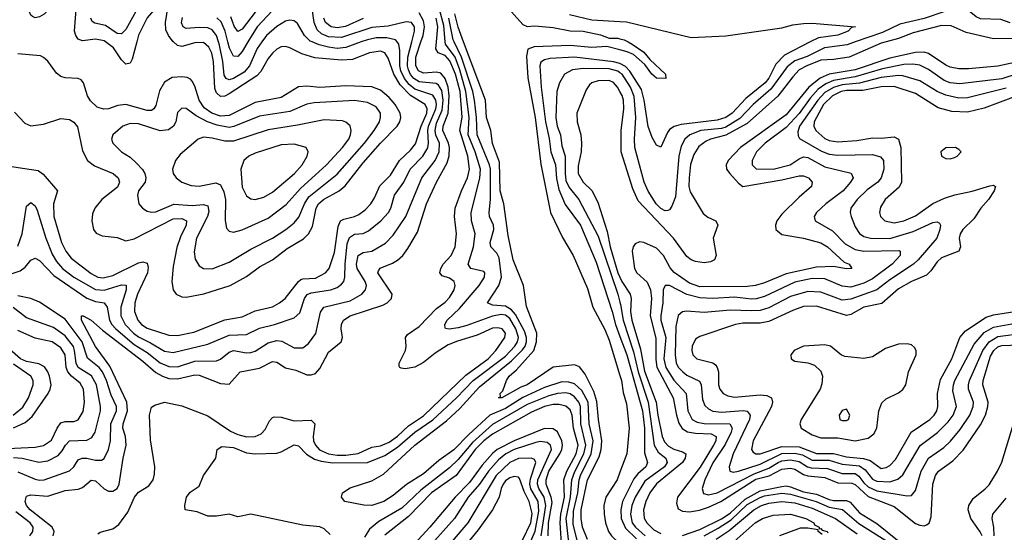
# Model space of a CAD drawing. Header units: inches. Extents: x 501365 to 657855, y 482276 to 547543.
# Tile 19 of 256: x 517219 to 521781, y 497726 to 500103. Entities that reach past the tile are written whole.
import ezdxf

# ---------------------------------------------------------------- set-up
doc = ezdxf.new("R2010")
doc.units = ezdxf.units.IN
doc.header["$MEASUREMENT"] = 0
for name, color, linetype in [('A5419', 7, 'Continuous'), ('A5429', 7, 'Continuous'), ('A5510', 7, 'Continuous'), ('A5520', 7, 'Continuous')]:
    doc.layers.add(name, color=color, linetype=linetype)

msp = doc.modelspace()

# ---------------------------------------------------------------- linework, layer by layer
at = {"layer": 'A5419', "color": 5}
for points, elevation in [([(517129.9, 499430.1), (517303.9, 499404), (517327.6, 499387.6), (517394.3, 499310), (517374.9, 499250), (517377, 499190), (517412.8, 499070), (517433.2, 499030), (517457.9, 498997.9), (517550, 498926.2), (517581.1, 498910), (517605.6, 498905.6), (517650, 498916.6), (517770, 498975.4), (517790, 498980.6), (517810, 498973.8), (517813.6, 498953.6), (517811, 498930), (517764.9, 498830), (517752.6, 498790), (517751.2, 498750), (517765.9, 498710), (517783.4, 498690), (517810, 498673.5), (517910, 498639.9), (517950, 498638.4), (518026.3, 498653.7), (518170, 498710.8), (518250, 498725.1), (518310, 498753.6), (518390, 498772.5), (518423.4, 498790), (518448.5, 498810), (518510, 498889.5), (518522.1, 498897.9), (518530, 498901.8), (518590, 498904.7), (518635.5, 498930), (518652.2, 498950), (518676.9, 499023.1), (518695, 499145), (518705.3, 499170), (518721.2, 499178.8), (518769.9, 499190.1), (518790, 499199.6), (518818.8, 499221.2), (518845.3, 499250), (518862.8, 499277.2), (518886.8, 499333.2), (518937, 499383), (518978.7, 499450), (519030, 499497.6), (519053, 499527), (519079.6, 499610), (519104.6, 499670), (519106.4, 499690), (519098, 499710), (519030, 499751.1), (518981.5, 499801.5), (518952.5, 499850), (518925.5, 499925.5), (518910, 499949.8), (518890, 499957.2), (518839.5, 499950), (518760.6, 499919.4), (518710, 499915.3), (518586.3, 499926.3), (518525.4, 499945.4), (518470, 499972.7), (518450, 499979), (518430, 499977.2), (518410, 499966.9), (518390, 499948.6), (518370, 499923), (518336.6, 499863.4), (518317.7, 499842.3), (518190, 499759.6), (518170, 499748.4), (518150, 499747.6), (518130, 499763.6), (518123.5, 499783.5), (518116.7, 499910), (518108.5, 499948.5), (518095.8, 499975.8), (518070, 499997.2), (518030, 499996.5), (517970, 499979.1), (517950, 499984.2), (517931.3, 500000)], 1780), ([(517170, 498921.6), (517220.5, 498939.5), (517244.3, 498955.7), (517270, 498988.7), (517290, 498997.4), (517310, 498986.5), (517377.8, 498917.8), (517530, 498812), (517570, 498796), (517610.9, 498790), (517624.4, 498770), (517635, 498710), (517645.8, 498690), (517664.3, 498670), (517750, 498596.6), (517810, 498559.5), (517870, 498512.1), (517910, 498495.7), (517950, 498494.2), (518030, 498519.7), (518130, 498521.5), (518150, 498528.5), (518190, 498561.4), (518210, 498569.6), (518270, 498559.2), (518290, 498560.3), (518310, 498566.7), (518370, 498605.1), (518410, 498615), (518432.9, 498612.9), (518490, 498581.2), (518530, 498582.4), (518557.6, 498602.4), (518591.7, 498648.3), (518613, 498747), (518628.2, 498770), (518750, 498800.2), (518803.4, 498830), (518821.4, 498850), (518825.6, 498870), (518819.2, 498890), (518782.1, 498950), (518778.7, 498970), (518787.4, 499010), (518810, 499023.3), (518850.6, 499029.4), (518913.3, 499066.7), (518950, 499104.4), (519008.2, 499190), (519082.2, 499370), (519143.4, 499450), (519162.5, 499490), (519163.3, 499530), (519147.4, 499567.4), (519143.3, 499590), (519150, 499623.1), (519176.1, 499683.9), (519181.5, 499730), (519174.8, 499774.8), (519159.5, 499799.5), (519148, 499808), (519070, 499815), (519044.8, 499830), (519029, 499849), (519019.9, 499870), (519015.9, 499890), (519018, 499930), (519035.5, 500000)], 1740), ([(517210, 499053.5), (517230.8, 499110), (517250, 499239.1), (517270, 499255.6), (517290, 499240.9), (517299.7, 499219.7), (517340.5, 499090), (517370, 499016.8), (517390, 498982.5), (517416.6, 498950), (517470.1, 498910), (517570, 498852.1), (517610, 498849.8), (517690, 498874.4), (517711.6, 498871.6), (517712.6, 498850), (517687.3, 498770), (517687.2, 498730), (517708.2, 498690), (517746.2, 498650), (517770, 498632.3), (517825.5, 498605.5), (517890, 498566.9), (517930, 498560.8), (518090, 498598.3), (518190, 498640.8), (518270, 498643.8), (518330, 498673.1), (518399.1, 498690), (518490, 498720.1), (518516.6, 498743.4), (518537.8, 498810), (518550.9, 498829.1), (518570, 498837.2), (518661.1, 498850), (518690, 498861.4), (518710, 498876.3), (518720.2, 498890), (518725.8, 498910), (518726.6, 498970), (518736.8, 499063.2), (518746.4, 499093.6), (518770, 499108.7), (518810, 499112.1), (518835.6, 499124.4), (518892.5, 499170), (518928.2, 499210), (518938.2, 499230), (518954.9, 499290), (518998.9, 499350), (519028.8, 499410), (519086.5, 499470), (519110.6, 499509.4), (519113.5, 499530), (519109.8, 499590), (519113.7, 499610), (519146.4, 499690), (519149.8, 499710), (519147.7, 499730), (519133.8, 499753.8), (519050, 499780.9), (519022.9, 499802.9), (519001.7, 499830), (518985.5, 499865.5), (518980.5, 499890), (518980.5, 499960.5), (518976.2, 499990), (518968.2, 500000)], 1760), ([(517374, 497710), (517379.1, 497730), (517369.1, 497750), (517267.4, 497830), (517250.9, 497850), (517244.9, 497870), (517250, 497893.8), (517270, 497900.7), (517350, 497893.3), (517430, 497919.5), (517490, 497925.9), (517510, 497933.8), (517550, 497967.9), (517570, 497965), (517610, 497927.8), (517630, 497916.4), (517650, 497916.4), (517670.7, 497930), (517679.1, 497950), (517697.6, 498070), (517711.6, 498130), (517708.9, 498170), (517696.7, 498210), (517698.8, 498230), (517718.8, 498290), (517715.8, 498330), (517636.7, 498496.7), (517570, 498588.2), (517504.7, 498710), (517505.6, 498730), (517513.7, 498730), (517550, 498709.4), (517602.9, 498662.9), (517790, 498519.8), (517850, 498467.5), (517880.1, 498450), (517910, 498439.7), (517950, 498437.7), (518030, 498455.9), (518050, 498454.6), (518150, 498416.2), (518190, 498412.7), (518239.8, 498470), (518330, 498487), (518390, 498518.6), (518410, 498514.6), (518450, 498489.6), (518498.2, 498478.2), (518550, 498456.6), (518570, 498456.1), (518590, 498463.5), (518610, 498485.8), (518650, 498562.2), (518708.6, 498610), (518714.4, 498630), (518707.8, 498670), (518709.9, 498690), (518719.8, 498710), (518750.8, 498730), (518900.7, 498779.3), (518921.4, 498790), (518941.1, 498810), (518944.5, 498830), (518879, 498930), (518881.1, 498938.9), (518888.3, 498951.7), (518946, 498974), (518970, 498988.3), (518993.3, 499010), (519017.8, 499042.2), (519061.4, 499118.6), (519104.3, 499250), (519150.5, 499349.5), (519199.8, 499440.2), (519208.7, 499471.3), (519210.1, 499510), (519206, 499530), (519180, 499590), (519180.5, 499610), (519204.2, 499670), (519209.3, 499750), (519203.4, 499790), (519190.4, 499830), (519170, 499855.2), (519150, 499860.1), (519090, 499854.7), (519066.7, 499866.7), (519054.2, 499890), (519054.4, 499930), (519078.2, 500000)], 1720), ([(517581, 497719), (517592.5, 497727.5), (517650, 497742.5), (517677.8, 497762.2), (517720, 497820), (517750.6, 497890), (517770, 497912.4), (517817.7, 497942.3), (517836.8, 497970), (517843.7, 497996.3), (517845.2, 498030), (517824.8, 498155.2), (517820.2, 498270), (517830, 498306.4), (517844.4, 498315.6), (517890, 498330.1), (517970, 498313.3), (518090, 498266.7), (518195.2, 498195.2), (518230, 498179.4), (518270, 498169.5), (518309.3, 498170.7), (518337.4, 498182.6), (518356.2, 498203.8), (518376.4, 498243.6), (518390, 498258.9), (518398.5, 498261.5), (518430, 498260.1), (518490, 498243.6), (518570, 498247.1), (518586.4, 498230), (518578.1, 498170), (518580.4, 498150), (518588.7, 498130), (518608.7, 498108.7), (518650, 498090.9), (518690, 498084.8), (518730, 498084.7), (518787.8, 498092.2), (518850, 498121.2), (518890, 498127.9), (518930, 498143.8), (518970, 498172), (519020.2, 498219.8), (519090, 498265.7), (519285.4, 498454.6), (519389.9, 498530), (519424.4, 498570), (519466, 498630), (519469.8, 498650), (519454.8, 498670), (519434.9, 498674.9), (519410, 498672.2), (519339, 498641), (519246.6, 498613.4), (519204.3, 498595.7), (519143.4, 498556.6), (519090, 498514.3), (519050, 498491.8), (519004.9, 498484.9), (518986.7, 498486.7), (518979.5, 498490), (518977.2, 498497.2), (518976.8, 498510), (519006.8, 498570), (519009.9, 498590), (519006.3, 498630), (519015.9, 498644.2), (519070, 498681), (519150, 498764.2), (519190, 498793.7), (519210, 498814.4), (519231.4, 498850), (519236.6, 498870), (519231.9, 498890), (519210, 498904.1), (519176.2, 498916.2), (519165, 498930), (519169.9, 498950), (519181.3, 498970), (519217.6, 499010), (519236.2, 499050), (519242.4, 499110), (519233.3, 499190), (519236.2, 499230), (519265.6, 499310), (519293.3, 499370), (519302.5, 499410), (519295.5, 499470), (519257.6, 499590), (519269.1, 499650.9), (519260.2, 499770), (519237.9, 499850), (519212.5, 499912.5), (519190, 499936.5), (519158.1, 499950), (519147.7, 499967.7), (519150.4, 500000)], 1680), ([(517761.4, 500000), (517739.8, 499920.2), (517730, 499902.2), (517710, 499896.8), (517690, 499917.8), (517652.8, 499972.8), (517616.7, 500000)], 1780), ([(518656.8, 497716.8), (518630, 497742.5), (518610, 497752.3), (518530, 497759.6), (518290, 497810.6), (518230, 497797.8), (518190, 497811.2), (518130, 497801.4), (518090, 497800.9), (518040.6, 497820.6), (517986, 497830), (517984.5, 497850), (517992, 497890), (518008, 497912), (518050, 497940.7), (518069.8, 497990.2), (518127, 498070), (518134.5, 498110), (518155.8, 498124.2), (518210, 498119.8), (518270, 498095.4), (518310, 498089.6), (518410, 498093.7), (518430, 498099.8), (518490, 498132.3), (518510, 498127.2), (518548.4, 498088.3), (518585.5, 498065.5), (518616.2, 498056.2), (518670, 498048.5), (518830, 498050.1), (518910, 498081.9), (518970, 498121.4), (519049.9, 498190), (519132.6, 498247.4), (519243, 498350), (519319.8, 498430), (519470, 498543.6), (519513.2, 498590), (519525.8, 498610), (519529.7, 498630), (519517.2, 498670), (519490, 498717.5), (519470, 498733.8), (519450, 498736.7), (519410, 498728.5), (519290, 498685), (519250, 498675.2), (519209, 498669), (519191, 498671), (519190, 498674), (519188, 498690), (519199.9, 498710), (519256, 498764), (519348.3, 498870), (519372.2, 498910), (519374.2, 498930), (519370, 498936.4), (519309.3, 498949.3), (519296.7, 498970), (519321.3, 499050), (519329.9, 499109.9), (519311.6, 499170), (519310.3, 499210), (519351.3, 499368.7), (519353.9, 499410), (519329.8, 499490), (519296.1, 499570), (519301.2, 499650), (519286.5, 499770), (519258.5, 499870), (519235.9, 499930), (519191.6, 499990), (519190.7, 500000)], 1660), ([(518340.6, 500000), (518319.2, 499970), (518283, 499890), (518259.7, 499860.3), (518210, 499830.2), (518190, 499824.5), (518174.8, 499830), (518166.6, 499846.6), (518160, 499910), (518145.1, 499985.1), (518140.2, 500000)], 1760), ([(518276.6, 500000), (518250, 499955.4), (518230, 499933.3), (518210, 499933.6), (518190.8, 499970.8), (518183.5, 500000)], 1740), ([(518801.6, 500000), (518730, 499973.6), (518690, 499970.2), (518650, 499975.1), (518605.9, 499985.9), (518573.8, 500000)], 1760), ([(519802.6, 497682.6), (519783.8, 497763.8), (519784.9, 497824.9), (519804.3, 497910), (519811.4, 497970), (519817.1, 497990), (519866.9, 498090), (519875.2, 498150), (519856.6, 498230), (519852.3, 498330), (519823.7, 498383.7), (519790, 498414.6), (519762.9, 498422.9), (519730, 498423.6), (519650, 498398.5), (519550, 498351.3), (519470, 498300.7), (519397.2, 498270), (519299.4, 498180.6), (519230, 498108.3), (519160.1, 498059.9), (519090, 497997.9), (519011.4, 497948.6), (518950, 497896.3), (518905.3, 497870), (518850, 497850.8), (518813, 497853), (518726, 497870), (518709.5, 497890), (518714, 497910), (518750, 497933), (518850, 497964.9), (518904.6, 497995.4), (519050, 498130.1), (519196, 498244), (519258.8, 498301.2), (519350, 498401.2), (519498.1, 498521.9), (519547.8, 498572.2), (519560.3, 498590), (519566.8, 498610), (519567.1, 498630), (519558.4, 498658.4), (519516.1, 498736.1), (519498.1, 498758.1), (519470, 498775.4), (519410, 498778.8), (519385.8, 498790), (519438.2, 498870), (519450.6, 498910), (519439.8, 498999.8), (519430, 499021.3), (519402.5, 499050), (519398.6, 499070), (519415.6, 499130), (519414.5, 499150), (519396.1, 499190), (519393.3, 499210), (519399.8, 499270), (519400.4, 499410), (519396, 499430), (519338.2, 499570), (519335.3, 499650), (519326.8, 499730), (519317.9, 499770), (519266.4, 499930), (519232, 500000)], 1640), ([(519850, 497693.5), (519826.5, 497750), (519819.8, 497790), (519820.6, 497830), (519849.1, 497970), (519903.5, 498076.5), (519913, 498110), (519916.8, 498150), (519901.1, 498250), (519893.5, 498333.5), (519878.6, 498378.6), (519839.6, 498459.6), (519812.9, 498492.9), (519790, 498502.7), (519690, 498492.1), (519570, 498410.4), (519540.7, 498399.3), (519452, 498350), (519438, 498350), (519446, 498354), (519444.7, 498370), (519457.5, 498382.5), (519474, 498430), (519486.7, 498450), (519520.3, 498479.7), (519600.7, 498570), (519613.4, 498610), (519614.8, 498650), (519566.5, 498773.5), (519553.3, 498870), (519505.8, 498990), (519482.4, 499102.4), (519462.6, 499250), (519445.6, 499310), (519442.5, 499442.5), (519410, 499529.8), (519402.3, 499590), (519381.1, 499650), (519377, 499730), (519275.7, 500000)], 1620), ([(520000, 499962.7), (519938.9, 499978.9), (519870, 499974.2), (519770, 499984), (519602.8, 499977.2), (519573.1, 499966.9), (519566.6, 499933.4), (519573.9, 499833.9), (519607.6, 499650), (519634, 499434), (519678.7, 499210), (519733.5, 499093.5), (519782.7, 499010), (519850, 498857.4), (519873.6, 498770), (519930, 498667.2), (519950, 498616.9), (520000, 498453.2)], 1620), ([(517195.1, 499675.1), (517243.4, 499623.4), (517270, 499611.1), (517330, 499618.9), (517410, 499644.4), (517450, 499640.5), (517470, 499628.3), (517486, 499606), (517510, 499494.4), (517533.2, 499450), (517566.2, 499426.2), (517652.7, 499390), (517675, 499370), (517681.4, 499350), (517672.7, 499327.3), (517598.9, 499270), (517567.8, 499230), (517557, 499203), (517552.5, 499170), (517560.4, 499130), (517573.2, 499113.2), (517601.4, 499101.4), (517670, 499094), (517710, 499077.4), (517750, 499086.8), (517930, 499180.1), (517970, 499181.1), (517991.4, 499170), (517990.5, 499150), (517963.2, 499096.8), (517947.3, 499047.3), (517930, 498959.5), (517923.4, 498890), (517929.4, 498850), (517943.6, 498830), (517970, 498818.5), (517990, 498817.3), (518071.4, 498831.4), (518194.6, 498870), (518270, 498912.7), (518330, 498957.3), (518389.9, 498990.1), (518458.3, 499041.7), (518533.1, 499086.9), (518556.4, 499110), (518576.2, 499143.8), (518592.8, 499230), (518602.7, 499250), (518626.4, 499270), (518699.6, 499310), (518727.3, 499332.7), (518810, 499439.4), (518890, 499530.9), (518968.5, 499610), (518980.6, 499630), (518985, 499650), (518982.2, 499670), (518957.9, 499710), (518930, 499742.9), (518890, 499776.3), (518850, 499791.8), (518730, 499796.2), (518610, 499789.3), (518550, 499794.4), (518510, 499791.7), (518430, 499743), (518310, 499719.9), (518190, 499658.4), (518150, 499656.6), (518109.5, 499669.5), (518074.2, 499694.2), (518050.7, 499730), (518030, 499795.5), (518017.8, 499817.8), (518010, 499827.4), (517994.8, 499834.8), (517970, 499839), (517925.5, 499834.5), (517890, 499813), (517867.3, 499772.7), (517850, 499705.7), (517840.9, 499690), (517830, 499682.9), (517810, 499682.8), (517710, 499710.3), (517674, 499706), (517630, 499689.9), (517607.6, 499687.6), (517577.6, 499697.7), (517546.4, 499726.4), (517532.5, 499750), (517514.4, 499810), (517503.6, 499823.6), (517490, 499831.1), (517430, 499833.8), (517410, 499839.6), (517390, 499855.7), (517350, 499910.6), (517330, 499928.5), (517315.1, 499935.1), (517210, 499944.6)], 1820), ([(520000.1, 499900.1), (519970, 499907.8), (519790, 499928.8), (519676, 499924), (519650, 499917.8), (519633.4, 499906.6), (519628.2, 499890), (519634.6, 499790), (519655.4, 499630), (519672.4, 499552.4), (519680.5, 499490), (519701.7, 499430), (519706.4, 499366.4), (519716.5, 499316.5), (519746.8, 499246.8), (519817.9, 499150), (519890, 498979.7), (519964.3, 498750), (519978.6, 498690), (520000, 498634.1)], 1640), ([(520000, 499857.4), (519990, 499864.8), (519950, 499874.6), (519830, 499877.1), (519780.3, 499870), (519743, 499850), (519719.5, 499810), (519706.9, 499770), (519703.4, 499650), (519709.7, 499610), (519724.6, 499570), (519730, 499518.7), (519745.7, 499470), (519745.6, 499390), (519750, 499358.2), (519765.2, 499325.2), (519809.5, 499269.5), (519899.2, 499099.2), (519990.1, 498830), (520000, 498793.6)], 1660), ([(520000, 499770.5), (519989.4, 499790), (519970, 499811.6), (519950, 499821.2), (519899.6, 499820.4), (519870, 499810.9), (519858.8, 499801.2), (519842.7, 499777.3), (519799.8, 499670), (519801.5, 499630), (519818, 499570), (519821.9, 499530), (519820.6, 499490), (519806.1, 499426.1), (519806.7, 499390), (519830, 499350.2), (519870, 499310.9), (519896.9, 499256.9), (519941, 499121), (519954.6, 499050), (519990.9, 498930), (520000, 498909.1)], 1680), ([(517210, 498006.3), (517290, 497973.2), (517310, 497968.6), (517333, 497970), (517449.2, 498010.8), (517469.9, 498030), (517490, 498062), (517508, 498070), (517530, 498069.7), (517570, 498060.3), (517598.4, 498061.6), (517610.7, 498069.3), (517630, 498110.2), (517640.1, 498150), (517641.8, 498230), (517668.2, 498290), (517668.2, 498310), (517643, 498363), (517621.5, 498430), (517602.6, 498470), (517586.8, 498490), (517533.7, 498533.7), (517507.7, 498610), (517430, 498714.4), (517310, 498792.8), (517270, 498809.9), (517210, 498823.4)], 1740), ([(517190, 498073.6), (517230.5, 498070.5), (517308.2, 498051.7), (517350, 498058.2), (517397.8, 498082.2), (517416.3, 498103.7), (517430.4, 498130), (517449.9, 498150.1), (517530, 498153.9), (517553.5, 498166.5), (517568.9, 498191.1), (517592.7, 498290), (517593.5, 498310), (517575.3, 498410), (517551.9, 498451.9), (517489.3, 498490), (517480.1, 498510), (517473.6, 498570), (517467.6, 498587.6), (517430, 498637.2), (517376.2, 498676.2), (517250, 498721.3), (517188, 498768)], 1760), ([(517130, 498113.4), (517290, 498120.6), (517330, 498128.6), (517365.9, 498154.1), (517392.8, 498210), (517410, 498233.5), (517430, 498240.8), (517470, 498240.1), (517490, 498247.5), (517513, 498287), (517519.2, 498330), (517514.5, 498390), (517498.4, 498418.4), (517458.9, 498450), (517442.1, 498470), (517435, 498490), (517428.9, 498550), (517410, 498582.5), (517370, 498609.9), (517290, 498625.9), (517210, 498662.1)], 1780), ([(517189.6, 498210.4), (517244.2, 498235.8), (517277.3, 498262.7), (517351.2, 498370), (517360.7, 498390), (517364, 498410), (517356.8, 498450), (517349.9, 498470), (517333.6, 498493.6), (517308.2, 498508.2), (517250, 498518.7), (517222.3, 498530), (517133.6, 498610)], 1820), ([(517188.8, 498270), (517232.9, 498307.1), (517259.9, 498350), (517280.8, 498410), (517280.9, 498430), (517271, 498450), (517190, 498506.6)], 1840), ([(519765.1, 497665.1), (519751.5, 497790), (519771.1, 497890), (519777.1, 497970), (519790.9, 498009.1), (519832.8, 498090), (519842, 498130), (519818.5, 498230), (519817, 498310), (519809.6, 498330), (519790, 498355.3), (519770, 498368), (519750, 498372.6), (519710, 498369.7), (519670, 498359.4), (519570, 498318.5), (519410, 498227), (519317.1, 498142.9), (519250, 498064), (519210, 498025.5), (519078, 497922), (518990, 497838.7), (518883.3, 497776.7), (518839.7, 497740.3), (518816.4, 497703.6)], 1660), ([(519730.2, 497650), (519722.9, 497770), (519726.2, 497810), (519742.5, 497890), (519739.5, 497970), (519753.8, 498010), (519797.9, 498090), (519807, 498130), (519784.3, 498210), (519778.8, 498270), (519770, 498294.3), (519750, 498310.6), (519718.7, 498318.7), (519690, 498318.9), (519650, 498309.1), (519590, 498283.4), (519410, 498180.8), (519369.7, 498150.3), (519329.7, 498110.3), (519240.5, 497990), (519126.3, 497910), (519020.1, 497799.9), (518910, 497713.9)], 1680), ([(519666.8, 497710), (519668.9, 497770), (519685.2, 497865.2), (519681.7, 497890), (519658.2, 497950), (519658, 497970), (519670.3, 498010), (519722.1, 498090), (519731.1, 498110), (519733.4, 498130), (519730, 498150.5), (519710, 498191.8), (519690, 498205.8), (519650, 498207.9), (519510, 498151), (519431.6, 498110), (519410, 498092.1), (519362, 498038), (519303, 497957), (519236.3, 497890), (519119.1, 497750), (519047.4, 497672.6)], 1720), ([(519635.7, 497710), (519656.9, 497850), (519648.9, 497888.9), (519624, 497930), (519617.9, 497950), (519620.2, 497970), (519682.6, 498110), (519677.7, 498130), (519662.3, 498142.3), (519630, 498147.4), (519610, 498142.7), (519510, 498110.8), (519471.5, 498090), (519437.9, 498062.1), (519390.5, 498009.5), (519350, 497950), (519296.2, 497890), (519234, 497790), (519089.8, 497630.2)], 1740), ([(519571.9, 497650), (519607.8, 497732.2), (519624.7, 497824.7), (519621.8, 497870), (519587.3, 497927.3), (519581.8, 497950), (519585.4, 497974.6), (519610.2, 498050.2), (519603.7, 498063.7), (519590.6, 498070.6), (519530, 498069.3), (519490, 498049.9), (519427.2, 497990), (519295.7, 497770), (519141.1, 497590)], 1760), ([(519547.8, 497690), (519586.6, 497770), (519593.1, 497813.1), (519580.1, 497870), (519556.1, 497916.1), (519535.2, 497975.2), (519530, 497981.4), (519510, 497984.6), (519490, 497978.4), (519470, 497964.6), (519458.7, 497950), (519449.4, 497930), (519440.5, 497890), (519409.3, 497830), (519342.8, 497737.2), (519287.2, 497670)], 1780), ([(520000, 498004.5), (519987.2, 497970), (519935.1, 497890), (519926, 497850), (519926.3, 497810), (519933.6, 497770), (519947.3, 497730), (519960.9, 497710), (520000, 497672.8)], 1620), ([(517266, 497710), (517280.2, 497730), (517280.7, 497750), (517266.8, 497770), (517201.7, 497821.7)], 1740)]:
    msp.add_lwpolyline(points, dxfattribs=dict(at, elevation=elevation))
for points, elevation in [([(518770, 499728.6), (518582.8, 499717.2), (518549.1, 499710.9), (518470, 499677.8), (518330, 499655.5), (518211.3, 499608.7), (518190, 499604.1), (518134.1, 499614.1), (518088.9, 499628.9), (518036.7, 499656.7), (517990, 499690.8), (517970, 499693.7), (517950, 499672.3), (517942.3, 499630), (517932.1, 499610), (517907.9, 499592.1), (517870, 499588.2), (517770, 499620.9), (517730, 499622.6), (517696.9, 499610), (517650.3, 499570), (517644, 499550), (517650.3, 499530), (517691.2, 499491.2), (517730, 499465.4), (517759.2, 499439.2), (517788.3, 499408.3), (517798.4, 499390), (517803.1, 499370), (517799.5, 499350), (517768.9, 499310), (517765.5, 499290), (517770.2, 499250), (517787.5, 499230), (517810, 499216.1), (517830, 499210.8), (517850, 499212.9), (517932.6, 499247.4), (518017.9, 499242.1), (518070, 499246.5), (518090, 499239.7), (518094.6, 499214.6), (518089.3, 499190), (518038.7, 499090), (518027.4, 499027.4), (518032.6, 498992.6), (518050, 498961.5), (518070.1, 498950.1), (518110, 498948.8), (518190, 498978.9), (518290, 499039.6), (518390, 499090.1), (518452.1, 499130), (518490, 499161.6), (518511.7, 499188.3), (518538.9, 499250), (518558.2, 499281.8), (518690, 499387), (518816.6, 499530), (518861.5, 499590), (518885.9, 499630), (518890.9, 499650), (518889.9, 499670), (518870, 499699.5), (518830, 499719.9)], 1840), ([(518630, 499639.4), (518506.5, 499613.5), (518370, 499593.3), (518210, 499539.9), (518170, 499540.3), (518110, 499554.6), (518070, 499558.2), (518045.4, 499550), (517962.3, 499477.7), (517941.1, 499450), (517926.2, 499410), (517930.2, 499390), (517943.6, 499370), (517970.3, 499350), (518013.8, 499333.8), (518050, 499332.1), (518127.5, 499347.5), (518150, 499336.8), (518165.1, 499305.1), (518171.8, 499270), (518171.4, 499171.4), (518176.5, 499136.5), (518190, 499122.4), (518210, 499118.2), (518250, 499128.4), (518370, 499182.2), (518454.3, 499245.7), (518519.6, 499320.4), (518640.9, 499430), (518714.4, 499510), (518743.4, 499550), (518752.3, 499570), (518755.2, 499590), (518750, 499611.1), (518730, 499627.8), (518713.8, 499633.8)], 1860), ([(518490, 499525.4), (518430, 499522.5), (518310, 499483.9), (518281.2, 499470), (518257.1, 499450), (518243.3, 499410), (518250, 499326.4), (518270, 499286.7), (518290, 499272), (518310, 499269.4), (518350, 499280.4), (518390, 499302.8), (518492.9, 499390), (518527.1, 499430), (518550.7, 499470), (518555.3, 499490), (518545.6, 499510)], 1880)]:
    msp.add_lwpolyline(points, close=True, dxfattribs=dict(at, elevation=elevation))
at = {"layer": 'A5429', "color": 5}
for points, elevation in [([(521233.2, 500000), (521210, 499993.8), (521062.4, 499930), (520990, 499917.9), (520930, 499915.6), (520866.2, 499890), (520830.9, 499870), (520801.3, 499838.7), (520731.7, 499748.3), (520590, 499621.6), (520490, 499567.7), (520419.7, 499550), (520399.3, 499540.7), (520365.5, 499514.5), (520341.8, 499478.2), (520327.5, 499432.5), (520320.3, 499370), (520319.1, 499330), (520324.7, 499304.7), (520384.9, 499204.9), (520407.1, 499187.1), (520444.6, 499170), (520453.5, 499150), (520432.1, 499090), (520446.1, 499010), (520438.3, 498990), (520419.6, 498980.4), (520390, 498975.8), (520350, 498981.4), (520330, 498989.9), (520310, 499005.6), (520248.6, 499090), (520083.8, 499263.8), (520059.4, 499319.4), (520006.2, 499490), (520005.6, 499590), (520017.5, 499690), (520015.7, 499730), (520010, 499752.2), (520000, 499770.5)], 1680), ([(520038.1, 500000), (520057.3, 499990), (520110, 499952.7), (520138.6, 499918.6), (520210.6, 499850), (520212, 499830), (520170, 499831.6), (520147.6, 499850), (520115.2, 499895.2), (520062, 499942), (520033.7, 499953.7), (520000, 499962.7)], 1620), ([(521090, 500000), (521053, 499987), (520947.6, 499972.4), (520866.8, 499933.2), (520810, 499912.4), (520775.1, 499884.9), (520699.3, 499780.7), (520617.8, 499710), (520555.6, 499644.4), (520490, 499605.5), (520470, 499599.1), (520374.3, 499590), (520324.2, 499570), (520300.3, 499550), (520282.9, 499517.1), (520272.2, 499470), (520257.9, 499282.1), (520240.7, 499239.3), (520230, 499221), (520221.6, 499218.4), (520210, 499217.4), (520190, 499228.2), (520167.1, 499250), (520130, 499307.8), (520111.6, 499350), (520069, 499510), (520067.1, 499550), (520074.2, 499650), (520066.4, 499746.4), (520048.4, 499790), (520010, 499849.9), (520000, 499857.4)], 1660), ([(520881.9, 500000), (520761.7, 499938.3), (520722.3, 499897.7), (520690, 499832.4), (520672.3, 499810), (520582.6, 499737.4), (520519.7, 499670), (520490, 499649.4), (520450, 499637), (520283.4, 499616.6), (520251.5, 499608.5), (520230, 499594.4), (520219.9, 499580.1), (520190, 499512.3), (520170, 499521.6), (520150, 499557.4), (520130, 499608), (520111.5, 499730), (520099.4, 499779.4), (520045.2, 499865.2), (520026, 499886), (520000.1, 499900.1)], 1640), ([(521930, 499926.9), (521750, 499887), (521615.1, 499875.1), (521570, 499875.7), (521530, 499883.5), (521510, 499891.6), (521430, 499946.1), (521410, 499951.9), (521370, 499950.6), (521250, 499925.2), (521089.8, 499870.2), (520969.4, 499850.6), (520928.2, 499831.8), (520875.6, 499790), (520770, 499661.6), (520558.8, 499510), (520501.1, 499450), (520491.5, 499430), (520494, 499410), (520508.4, 499390), (520550, 499344.6), (520570, 499329.3), (520750, 499360.2), (520830, 499378.5), (520850, 499379.3), (520873.4, 499370), (520891.3, 499350), (520887.1, 499330), (520830, 499281), (520750, 499201.4), (520727.5, 499170), (520720.5, 499150), (520722.7, 499130), (520750, 499106.9), (520850.9, 499090.9), (520930, 499068.7), (520961.4, 499050), (521039.4, 498979.4), (521061.6, 498970), (521074.8, 498950), (521050, 498947.4), (520990, 498959.4), (520910, 498956.5), (520770, 498924.2), (520670, 498882.7), (520628.5, 498871.5), (520590, 498866.8), (520370, 498865.1), (520321.9, 498881.9), (520251, 498931), (520232.3, 498952.3), (520201.6, 499010), (520170, 499043.5), (520110, 499069.9), (520090, 499072.7), (520070, 499063.5), (520060.5, 499050), (520056.1, 499030), (520067.8, 498950), (520077.9, 498930), (520126.7, 498886.7), (520141.8, 498850), (520145.5, 498810), (520140.5, 498730), (520166.4, 498626.4), (520166.8, 498526.9), (520171.4, 498491.4), (520247.2, 498350), (520261.7, 498270), (520273, 498233), (520288.2, 498208.2), (520312.7, 498192.7), (520350, 498185.4), (520423.2, 498183.2), (520445.2, 498170), (520443.6, 498150), (520433.7, 498130), (520372.3, 498027.7), (520266.8, 497890), (520261.5, 497861.5), (520270, 497835.8), (520290, 497824.1), (520322, 497822), (520368.9, 497828.9), (520410, 497842.2), (520467.7, 497870), (520630, 497973.1), (520691.1, 497988.9), (520750, 498019.5), (520790, 498024.1), (520810, 498018.5), (520850, 497994.6), (520870, 497988.3), (520950, 497980.7), (521010, 497955.8), (521074.8, 497954.8), (521090, 497948), (521150, 497892.3), (521270, 497846.4), (521370, 497766.9), (521390, 497759), (521410, 497756.8), (521419.6, 497760.4), (521431.9, 497768.1), (521442.1, 497797.9), (521449.3, 497950), (521462, 497990), (521476.4, 498010), (521542.6, 498057.4), (521590, 498106.6), (521670, 498224.1), (521693.8, 498270), (521705.2, 498310), (521705.9, 498330), (521680.9, 498410), (521682.2, 498430), (521717.3, 498542.7), (521731.8, 498570), (521750, 498585.7), (521770, 498593), (521890, 498597.3)], 1720), ([(521906.9, 499873.1), (521770, 499829.2), (521574.2, 499805.8), (521530, 499810.9), (521501.4, 499821.4), (521430, 499872.9), (521390, 499892.1), (521357.6, 499897.6), (521315.8, 499895.8), (521215.9, 499875.9), (521090, 499838.9), (520990, 499822), (520953.7, 499806.3), (520918.5, 499781.5), (520881.3, 499738.7), (520830, 499667.9), (520770, 499603.3), (520673.5, 499530), (520632.3, 499490), (520612, 499450), (520612, 499430), (520631.4, 499411.4), (520710, 499409.4), (520788.3, 499430), (520830, 499458.7), (520850, 499466.6), (520870, 499464.3), (520950, 499421.2), (521071.7, 499391.7), (521080.2, 499370), (521068.7, 499350), (521033.6, 499310), (520954.5, 499250), (520910.9, 499210), (520900.2, 499190), (520903.9, 499170), (520984.3, 499124.4), (521044.1, 499064.1), (521090, 499037.7), (521130, 499029.3), (521292.8, 499032.8), (521298.7, 499030), (521297.6, 499010), (521260.9, 498970), (521170, 498902.4), (521130, 498882.1), (521070, 498863.6), (521030, 498867.4), (520950, 498901.4), (520890, 498903.5), (520810, 498885.7), (520670, 498820.4), (520631.3, 498808.7), (520610, 498807.3), (520530, 498816.3), (520430, 498810.5), (520370, 498812.9), (520309.2, 498829.2), (520230, 498871.4), (520209.1, 498870.9), (520200.8, 498850), (520199.4, 498790), (520188.8, 498730), (520190.1, 498709.9), (520212.1, 498630), (520203.4, 498530), (520213, 498490), (520250, 498431.6), (520306.5, 498370), (520314.2, 498290), (520335.3, 498250), (520357.2, 498237.2), (520390, 498230.4), (520508.9, 498228.9), (520519.7, 498210), (520515.1, 498190), (520486.7, 498133.3), (520430, 498048.8), (520393.4, 497970), (520381.3, 497930), (520386.9, 497906.9), (520410, 497900.4), (520450, 497910.1), (520622.2, 497997.8), (520690, 498023.2), (520733.6, 498050), (520750, 498057.1), (520790, 498062), (520830, 498054.5), (520869.5, 498029.5), (520885.4, 498025.4), (520961.9, 498021.9), (521030, 497998.9), (521090, 497998.5), (521106.8, 497986.8), (521130, 497955.4), (521150, 497937.2), (521190, 497918.7), (521330, 497894.8), (521350, 497896.6), (521370, 497920.2), (521395.6, 498010), (521429.9, 498070), (521500, 498120), (521531.4, 498148.6), (521577, 498203), (521621.6, 498270), (521636.6, 498310), (521637.8, 498330), (521615.6, 498390), (521614.6, 498410), (521619.6, 498430), (521681.3, 498570), (521710, 498610.1), (521750, 498634.3), (521870, 498649)], 1740), ([(521790, 499785.6), (521610, 499740.3), (521570, 499739.9), (521510, 499752.9), (521470, 499769.9), (521390, 499819.3), (521310, 499842.5), (521290, 499843.8), (521210, 499835), (521110, 499808.4), (521030, 499801.3), (520990, 499789.3), (520950, 499766.2), (520916.2, 499730), (520831.5, 499610), (520823.6, 499583.6), (520825.1, 499565.1), (520832.6, 499552.6), (520933.9, 499493.9), (520970, 499479.3), (521010, 499475.4), (521170, 499478.7), (521207.6, 499467.6), (521221, 499450), (521222.7, 499410), (521210.7, 499369.3), (521194.6, 499350), (521145.3, 499314.7), (521098.9, 499270), (521070.1, 499230), (521066.6, 499210), (521070.8, 499190), (521090, 499143.2), (521110, 499111.8), (521130, 499098.5), (521160.5, 499090), (521250, 499089.2), (521358.3, 499121.7), (521450, 499162.9), (521470, 499166.4), (521480, 499160), (521485, 499150), (521481.7, 499130), (521467.9, 499090), (521382.4, 498990), (521359.8, 498970), (521250, 498896.8), (521189.4, 498850.6), (521070, 498808.1), (521030, 498802.7), (520930, 498839.1), (520870, 498842.7), (520790, 498819.9), (520690, 498767.4), (520650, 498755.2), (520610, 498752.6), (520510, 498757.1), (520390, 498745.7), (520307.7, 498752.3), (520290, 498749), (520270, 498732), (520259.5, 498680.5), (520255.6, 498550), (520260.2, 498510), (520270.8, 498490.8), (520290.7, 498470), (520310, 498455.6), (520367.8, 498427.8), (520375.7, 498410), (520381.9, 498341.9), (520393.6, 498313.6), (520410, 498298.2), (520430, 498288.6), (520470, 498283.7), (520571.2, 498291.2), (520590, 498288.3), (520604, 498270), (520600.4, 498250), (520524.1, 498090), (520505.4, 498030), (520508.5, 498010), (520525.3, 498005.3), (520549.2, 498009.2), (520650, 498042.7), (520750, 498091.4), (520810, 498093.4), (520845.4, 498085.4), (520890, 498061.3), (520970, 498060.4), (521030, 498042.5), (521110, 498034.4), (521136.2, 498016.2), (521170, 497972.4), (521190, 497963.7), (521250, 497961.1), (521287.9, 497972.1), (521310, 497992.9), (521390.7, 498129.3), (521471.4, 498188.6), (521521.1, 498238.9), (521544.2, 498270), (521559.3, 498310), (521542, 498382), (521544.8, 498410), (521552, 498430), (521640.5, 498599.5), (521687.8, 498652.2), (521730, 498678.1), (521850, 498699.2)], 1760), ([(521930, 499783.5), (521687.1, 499692.9), (521610, 499675), (521538.1, 499678.1), (521474.2, 499694.2), (521370, 499760.3), (521270, 499794.1), (521210, 499792.6), (521125.3, 499774.7), (521050, 499775.4), (521024.4, 499770), (520985, 499750), (520942.9, 499710), (520900.4, 499630), (520897.7, 499610), (520907.8, 499590), (520950, 499552.4), (520970, 499542.6), (521010, 499537.6), (521097.6, 499542.4), (521170, 499554.8), (521210, 499553.3), (521270, 499559.9), (521291.3, 499550), (521300.9, 499510), (521304.3, 499350), (521293.1, 499326.9), (521229.4, 499270), (521206.7, 499233.3), (521202.6, 499210), (521207.1, 499190), (521226.9, 499170), (521270, 499161.2), (521315.6, 499170), (521370, 499193.3), (521450, 499250.5), (521503.9, 499276.1), (521551.5, 499291.5), (521632.4, 499307.6), (521713.5, 499333.5), (521730, 499336), (521739.3, 499330), (521733.8, 499310), (521707.9, 499270), (521671.3, 499230), (521639.5, 499180.5), (521587.9, 499130), (521575.8, 499110), (521571.9, 499090), (521577.2, 499050), (521570.3, 499030), (521490, 498998.3), (521470, 498981), (521440.9, 498939.1), (521420.6, 498919.4), (521350, 498889.1), (521290, 498855.2), (521212.6, 498787.4), (521130, 498770.9), (521070, 498735.8), (521050, 498732.3), (520910, 498774.8), (520850, 498772.8), (520803.4, 498756.6), (520690, 498703.5), (520650, 498696.6), (520570, 498695.8), (520535.3, 498690), (520370, 498634.1), (520350, 498621.5), (520334.6, 498590), (520332.4, 498570), (520337.6, 498550), (520355.6, 498530), (520430, 498512.3), (520442.2, 498502.2), (520450.7, 498490.7), (520456.3, 498470), (520457.1, 498410), (520463.3, 498390), (520478.5, 498370), (520499.2, 498359.2), (520530, 498353.5), (520650, 498364.3), (520680.5, 498360.5), (520702.7, 498350), (520707.5, 498330), (520702, 498310), (520617.4, 498150), (520609.6, 498110), (520617.5, 498097.5), (520629.8, 498089.8), (520650, 498089.8), (520750, 498124.8), (520830, 498122.1), (520910, 498092.4), (520990, 498091.5), (521050, 498076.7), (521129, 498069), (521158.6, 498058.6), (521210, 498022.5), (521233.3, 498026.7), (521250, 498035.8), (521276, 498064), (521348.9, 498191.1), (521435, 498250), (521455.7, 498270), (521468.4, 498290), (521473.4, 498310), (521471.7, 498370), (521485.8, 498434.2), (521537.5, 498530), (521574.6, 498630), (521600.2, 498659.8), (521696.5, 498723.5), (521730, 498734.1), (521830, 498750.4)], 1780), ([(520000, 498909.1), (520008.8, 498888.8), (520047.5, 498830), (520051.5, 498810), (520049.4, 498750), (520055.6, 498710), (520095.2, 498575.2), (520113.7, 498473.7), (520168.1, 498330), (520174.9, 498270), (520195, 498170), (520206, 498146), (520225.1, 498125.1), (520250, 498111.8), (520290, 498100.2), (520305, 498090), (520301.9, 498070), (520289.7, 498050), (520170, 497950.9), (520138.8, 497910), (520119.5, 497870), (520108.9, 497830), (520112.1, 497792.1), (520124.9, 497770), (520157.7, 497737.7), (520190, 497721)], 1680), ([(520000, 498793.6), (520002.9, 498782.9), (520014.9, 498710), (520063.2, 498563.2), (520084.6, 498470), (520131.1, 498330), (520157.9, 498130), (520177.8, 498097.8), (520213.1, 498070), (520218, 498050), (520205.9, 498030), (520115.8, 497964.2), (520070, 497890), (520054.6, 497850), (520049, 497810), (520057.2, 497770), (520071.6, 497750), (520117.1, 497710)], 1660), ([(520000, 498634.1), (520032.2, 498550), (520104.3, 498290), (520113.9, 498210), (520114.3, 498094.3), (520128.1, 498050), (520119.3, 498030), (520082.5, 497997.5), (520064.9, 497975.1), (520011.9, 497870), (520004.7, 497830), (520006.3, 497790), (520025.1, 497745.1), (520076.7, 497696.7)], 1640), ([(520000, 498453.2), (520007.1, 498430), (520014.3, 498374.3), (520030, 498322), (520042, 498210), (520031.6, 498090), (520000, 498004.5)], 1620), ([(521677.6, 497710), (521669.2, 497729.2), (521625, 497790), (521613.5, 497830), (521616.5, 497850), (521636.9, 497883.1), (521692.7, 497927.3), (521710, 497946.9), (521749.9, 498010.1), (521769, 498051), (521823.6, 498230)], 1680), ([(520290, 497712.1), (520370, 497739.5), (520470, 497788.1), (520510, 497815.1), (520580.6, 497879.4), (520650, 497918.9), (520750, 497939.1), (520770, 497941.2), (520790, 497936.6), (520850, 497914.1), (520910, 497903.4), (520970, 497877.9), (520990, 497873.7), (521050, 497873.3), (521066, 497866), (521110, 497816.4), (521190, 497767.3), (521285.3, 497690)], 1680), ([(520390, 497709.5), (520454.3, 497745.7), (520515, 497785), (520590, 497854.7), (520650, 497887.3), (520670, 497894.8), (520750, 497907.9), (520790, 497903.4), (520908.6, 497870), (520970, 497843), (521031.7, 497831.7), (521107.2, 497767.2), (521310, 497638.2)], 1660), ([(521733.2, 497710), (521732.7, 497750), (521725.1, 497790), (521727.4, 497810), (521790, 497885.3)], 1660), ([(520445.2, 497694.8), (520505.9, 497734.1), (520620.4, 497830), (520656.1, 497850), (520690, 497861), (520750, 497868.9), (520810, 497862.8), (520890, 497838.9), (520998, 497790), (521098.6, 497718.6)], 1640), ([(520501.2, 497658.8), (520627, 497770), (520661.2, 497790), (520710, 497805.5), (520789.9, 497810.1), (520860.9, 497790), (520898, 497770), (520901.7, 497761.7), (520923, 497750), (520923, 497743), (520930, 497743.8), (520936.7, 497736.7), (520959.5, 497730), (520963.7, 497723.7)], 1620), ([(520936.4, 497716.4), (520917.6, 497730), (520917.6, 497737.6), (520870, 497746.3), (520835, 497745), (520738.9, 497710)], 1620)]:
    msp.add_lwpolyline(points, dxfattribs=dict(at, elevation=elevation))
for points, elevation in [([(521554, 499510), (521510, 499509.7), (521487.1, 499490), (521489.1, 499470), (521510, 499459), (521530, 499458), (521550, 499464.2), (521561.6, 499470), (521580.7, 499490), (521570, 499502)], 1820), ([(521330, 498600.6), (521290, 498599.2), (521230, 498578), (521170, 498539.6), (521130, 498531.7), (521041.5, 498541.5), (521027.1, 498547.1), (520975.1, 498590), (520950, 498596.3), (520851, 498590), (520807.4, 498570), (520792, 498550), (520792.7, 498530), (520810, 498519.6), (520870, 498512.3), (520900.6, 498500.6), (520930, 498474), (520938, 498450), (520935.1, 498415.1), (520927.5, 498390), (520839.6, 498250), (520833.8, 498230), (520839.1, 498210), (520890, 498178.1), (520930, 498164.9), (521010, 498163.8), (521090, 498151.2), (521150, 498163.4), (521176.3, 498183.7), (521189.9, 498210), (521199.6, 498290), (521212.8, 498327.2), (521234, 498346), (521290, 498372.4), (521310.7, 498389.3), (521323.9, 498410), (521336.9, 498470), (521371.8, 498550), (521372.2, 498570), (521364, 498584), (521350, 498595)], 1820), ([(521050, 498297), (521030, 498291.8), (521015.5, 498270), (521019.1, 498250), (521030, 498244.6), (521050, 498244.2), (521059.5, 498250), (521064.5, 498270)], 1840)]:
    msp.add_lwpolyline(points, close=True, dxfattribs=dict(at, elevation=elevation))
at = {"layer": 'A5510', "color": 5}
for points, elevation in [([(517616.7, 500000), (517610, 500005), (517570, 500012.5), (517510, 500005.9), (517490, 500013.6), (517478.6, 500030), (517472.9, 500050), (517478.4, 500130), (517475.3, 500170), (517469.8, 500190), (517450, 500210.7), (517430, 500219.4), (517410, 500220.7), (517390, 500206), (517354.4, 500150), (517331.8, 500128.2), (517310, 500116), (517290, 500112.3), (517277.6, 500117.6), (517270, 500123.8), (517262.8, 500142.8), (517241.4, 500230), (517153.9, 500373.9)], 1780), ([(518390, 500244.4), (518250, 500059.3), (518230, 500048.4), (518212.9, 500072.9), (518196.7, 500116.7)], 1720), ([(519035.5, 500000), (519048, 500050), (519048.3, 500070), (519033.6, 500090), (519010, 500093.8), (518926.4, 500073.6), (518850, 500066.8), (518710, 500020.1), (518650, 500023.6), (518617.3, 500037.3), (518596.4, 500056.4), (518583.3, 500090), (518569.5, 500189.5), (518552.4, 500212.4), (518530, 500224.3), (518510, 500225.4), (518490, 500219), (518450, 500193.7), (518390, 500145.5), (518318.5, 500070), (518276.6, 500000)], 1740), ([(517790, 500201), (517710, 500058.4), (517690, 500037.5), (517670, 500039.7), (517616.1, 500076.1), (517566.5, 500086.5), (517554.6, 500094.6), (517548.5, 500110)], 1760), ([(517931.3, 500000), (517930, 500001.1), (517907.8, 500030), (517896.5, 500056.5), (517895.1, 500090), (517907.3, 500167.3), (517897.5, 500177.5), (517890, 500179.3), (517870, 500172.5), (517850, 500158.9), (517810, 500111.3), (517770, 500032), (517761.4, 500000)], 1780), ([(519470, 500171.3), (519550, 500081.3), (519570, 500072), (519605.8, 500074.2), (519690, 500067.5), (519770, 500052.2), (519830.1, 500050.1), (519910, 500032.9), (519950, 500017.1), (519990, 500017.3), (520000, 500014.8)], 1620), ([(519078.2, 500000), (519088.4, 500030), (519094.7, 500070), (519090, 500098.6), (519070, 500134.4)], 1720), ([(519190.7, 500000), (519184.2, 500075.8), (519164.3, 500150)], 1660), ([(519275.7, 500000), (519250, 500068.6), (519234.4, 500130)], 1620), ([(519767, 500127), (519870, 500103.1), (520000, 500094.8)], 1640), ([(518140.2, 500000), (518130.5, 500030), (518122.1, 500042.1), (518110, 500055.7), (518090, 500064.8), (518050, 500067.4), (517990, 500062.7), (517976.8, 500070), (517969.2, 500089.2), (517973.2, 500113.2)], 1760), ([(518183.5, 500000), (518170.6, 500050.6), (518152.6, 500092.6), (518131.8, 500111.8)], 1740), ([(518573.8, 500000), (518564.2, 500004.2), (518537.8, 500030), (518505.3, 500085.3), (518490, 500097.9), (518470, 500101), (518450, 500095.9), (518410, 500072.1), (518362, 500030), (518340.6, 500000)], 1760), ([(518810, 500108.9), (518728.1, 500071.9), (518690, 500065.1), (518661.7, 500070), (518635.4, 500090), (518628.6, 500110)], 1720), ([(519150.4, 500000), (519156.2, 500070), (519148.3, 500110)], 1680), ([(519232, 500000), (519227.1, 500010), (519207.2, 500110)], 1640), ([(518968.2, 500000), (518960.3, 500010), (518919.4, 500019.4), (518870, 500019), (518830, 500010.5), (518801.6, 500000)], 1760)]:
    msp.add_lwpolyline(points, dxfattribs=dict(at, elevation=elevation))
at = {"layer": 'A5520', "color": 5}
for points, elevation in [([(521808.1, 500088.1), (521764.8, 500104.8), (521670, 500107.8), (521650, 500116.1), (521609.6, 500149.6), (521590, 500156.6), (521570, 500157.1), (521500.4, 500139.6), (521410, 500108.3), (521297.4, 500082.6), (521215.7, 500044.3), (521090, 500000)], 1660), ([(520000, 500094.8), (520030, 500092.9), (520330, 500020.3), (520490, 500027.9), (520750, 500064.8), (520800.8, 500079.2), (520850, 500086), (520890, 500087), (521092, 500070), (521073.4, 500066.6), (521058, 500050), (521010, 500031), (520920.3, 500019.7), (520881.9, 500000)], 1640), ([(521910, 500017.2), (521730, 500014.6), (521603.5, 500043.5), (521534.8, 500074.8), (521490, 500075.6), (521357.9, 500042.1), (521290, 500015.3), (521233.2, 500000)], 1680), ([(520000, 500014.8), (520019, 500010), (520038.1, 500000)], 1620)]:
    msp.add_lwpolyline(points, dxfattribs=dict(at, elevation=elevation))

doc.saveas('drawing.dxf')
